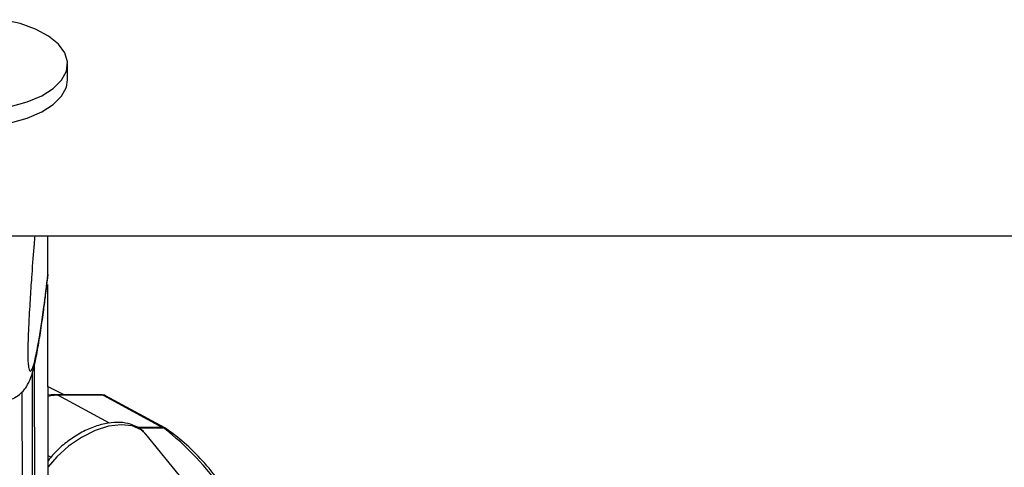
# Paper-space layout 'In-Ground Anchor' of a CAD drawing. Header units: millimetres. Extents: x 1591 to 17407, y 414 to 16227.
# Tile 64 of 67: x 14849 to 15037, y 5856 to 5942. Entities that reach past the tile are written whole.
import ezdxf

# ---------------------------------------------------------------- set-up
doc = ezdxf.new("R2010")
doc.units = ezdxf.units.MM

psp = doc.layouts.new('In-Ground Anchor')

# ---------------------------------------------------------------- linework, layer by layer
at = {"color": 7, "linetype": 'Continuous', "lineweight": 25, "ltscale": 2}
for p, q in [((14858.52, 5930.24), (14858.51, 5933.31)), ((14837.97, 5900.55), (17377.86, 5900.55)), ((14854.77, 5893.17), (14854.76, 5900.55)), ((14854.77, 5893.17), (14854.65, 5892.54)), ((14854.77, 5893.17), (14854.77, 5893.17)), ((14854.98, 5734.65), (14854.77, 5891.24)), ((14851.98, 5734.66), (14851.79, 5874.4)), ((14851.95, 5757.65), (14851.79, 5874.4)), ((14849.8, 5870.74), (14849.94, 5762.64)), ((14857.85, 5870.21), (14854.8, 5871.78)), ((14865.14, 5870.21), (14856.46, 5870.21)), ((14865.3, 5870.17), (14856.62, 5870.17)), ((14865.3, 5870.17), (14876.63, 5864.02)), ((14877.08, 5863.91), (14865.74, 5870.06)), ((14888.05, 5844.83), (14873.44, 5862.7)), ((14877.32, 5863.76), (14877.08, 5863.91))]:
    psp.add_line(p, q, dxfattribs=at)
at = {"color": 8, "linetype": 'Continuous', "lineweight": 25, "ltscale": 2}
for p, q in [((14852.41, 5729.83), (14852.22, 5876.08)), ((14866.5, 5864.81), (14856.62, 5870.17)), ((14876.63, 5864.02), (14871.78, 5864.02)), ((14871.94, 5863.91), (14876.81, 5863.91)), ((14855.33, 5858.33), (14854.81, 5858.59))]:
    psp.add_line(p, q, dxfattribs=at)
at = {"color": 7, "linetype": 'Continuous', "lineweight": 25, "ltscale": 2, "flags": 128}
for points in [[(14847.65, 5925.16), (14850.82, 5926.06), (14853.57, 5927.23), (14855.78, 5928.64), (14857.38, 5930.23), (14858.29, 5931.93), (14858.5, 5933.69), (14857.98, 5935.43), (14856.76, 5937.09), (14854.88, 5938.6), (14852.42, 5939.91), (14849.48, 5940.97), (14846.16, 5941.73)], [(14821.45, 5928.06), (14822.67, 5926.4), (14824.55, 5924.89), (14827.01, 5923.58), (14829.95, 5922.53), (14833.28, 5921.77), (14836.85, 5921.34), (14840.53, 5921.24), (14844.17, 5921.5), (14847.65, 5922.08), (14850.82, 5922.98), (14853.57, 5924.16), (14855.78, 5925.57), (14857.38, 5927.15), (14858.3, 5928.86), (14858.52, 5930.24)], [(14854.8, 5870.22), (14855.97, 5870.38), (14857.61, 5870.21)], [(14856.62, 5870.17), (14855.32, 5870.03), (14854.8, 5869.9)], [(14856.46, 5870.21), (14856.54, 5870.2), (14856.62, 5870.17)], [(14865.14, 5870.21), (14865.22, 5870.2), (14865.3, 5870.17)]]:
    psp.add_lwpolyline(points, dxfattribs=at)
at = {"color": 8, "linetype": 'Continuous', "lineweight": 25, "ltscale": 2, "flags": 128}
for points in [[(14870.83, 5864.29), (14868.72, 5864.52), (14866.32, 5864.22), (14863.75, 5863.4), (14861.16, 5862.11), (14858.68, 5860.42), (14856.45, 5858.41), (14854.82, 5856.51)], [(14873.44, 5862.7), (14872.53, 5863.54), (14870.83, 5864.29)], [(14876.63, 5864.02), (14876.9, 5863.99), (14877.08, 5863.91)]]:
    psp.add_lwpolyline(points, dxfattribs=at)
at = {"color": 7, "linetype": 'Continuous', "lineweight": 25, "ltscale": 4}
psp.add_arc((14875.71, 5862.34), 1.92, 55.227, 61.4075, dxfattribs=at)
at = {"color": 8, "linetype": 'Continuous', "lineweight": 25, "ltscale": 4}
for centre, radius, start, end in [((14844.09, 5821.55), 53.53, 16.7183, 52.3204), ((14876.83, 5863.03), 0.881, 55.7524, 91.4149)]:
    psp.add_arc(centre, radius, start, end, dxfattribs=at)
at = {"color": 7, "linetype": 'Continuous', "lineweight": 25, "ltscale": 4}
psp.add_ellipse((14864.81, 5868.29), major_axis=(0.93, 1.77), ratio=0.663275, start_param=6.272953, end_param=6.616637, dxfattribs=at)
at = {"color": 7, "linetype": 'Continuous', "lineweight": 25, "ltscale": 2}
for points, knots in [([(14852.26, 5900.55), (14852.21, 5900.04), (14852.01, 5897.78), (14851.72, 5893.89), (14851.38, 5888.9), (14851.14, 5884.68), (14850.98, 5881.22), (14850.92, 5879.06), (14850.92, 5878.01), (14850.93, 5877.22), (14850.95, 5876.52), (14850.99, 5876.24), (14851.01, 5876.1)], [0, 0, 0, 0, 0.07673, 0.333277, 0.507971, 0.685908, 0.802647, 0.85723, 0.893711, 0.909031, 0.954886, 1, 1, 1, 1]), ([(14853.95, 5886.43), (14854.08, 5887.35), (14854.34, 5889.25), (14854.6, 5891.4), (14854.73, 5892.52)], [0, 0, 0, 0, 0.478827, 1, 1, 1, 1]), ([(14847.74, 5869.4), (14847.99, 5869.49), (14848.71, 5869.76), (14849.62, 5870.5), (14850.43, 5871.39), (14850.95, 5872.24), (14851.33, 5873.01), (14851.64, 5873.86), (14852.02, 5875.1), (14852.51, 5877.23), (14853.09, 5880.48), (14853.59, 5883.68), (14853.87, 5885.8), (14853.95, 5886.43)], [0, 0, 0, 0, 0.0189216, 0.0539988, 0.0877393, 0.1232381, 0.1646883, 0.2202189, 0.3047903, 0.4752306, 0.6978018, 0.9094876, 1, 1, 1, 1]), ([(14873.32, 5862.73), (14873.21, 5862.9), (14872.74, 5863.59), (14871.42, 5864.35), (14869.56, 5864.94), (14867.39, 5865.04), (14865, 5864.65), (14862.49, 5863.76), (14860, 5862.44), (14857.68, 5860.75), (14855.9, 5859.12), (14855.09, 5858.03), (14854.81, 5857.67)], [0, 0, 0, 0, 0.034901, 0.13932, 0.244097, 0.354233, 0.470035, 0.588251, 0.70619, 0.823767, 0.941429, 1, 1, 1, 1]), ([(14895.88, 5836.81), (14895.62, 5837.66), (14894.79, 5840.33), (14892.96, 5844.53), (14890.43, 5849.36), (14887.53, 5853.77), (14884.3, 5857.72), (14880.89, 5861.1), (14878.48, 5862.91), (14877.32, 5863.76)], [0, 0, 0, 0, 0.07276, 0.229751, 0.386803, 0.543879, 0.700913, 0.857814, 1, 1, 1, 1])]:
    psp.add_open_spline(points, degree=3, knots=knots, dxfattribs=at)
at = {"color": 8, "linetype": 'Continuous', "lineweight": 25, "ltscale": 2}
psp.add_open_spline([(14851.01, 5876.1), (14851.04, 5875.83), (14851.11, 5875.1), (14851.36, 5874.61), (14851.74, 5874.91), (14852.31, 5876.8), (14853.05, 5880.51), (14853.9, 5886.07), (14854.51, 5891.02), (14854.77, 5893.17)], degree=3, knots=[0, 0, 0, 0, 0.03223, 0.085447, 0.221271, 0.352628, 0.538124, 0.799721, 1, 1, 1, 1], dxfattribs=at)

doc.saveas('drawing.dxf')
